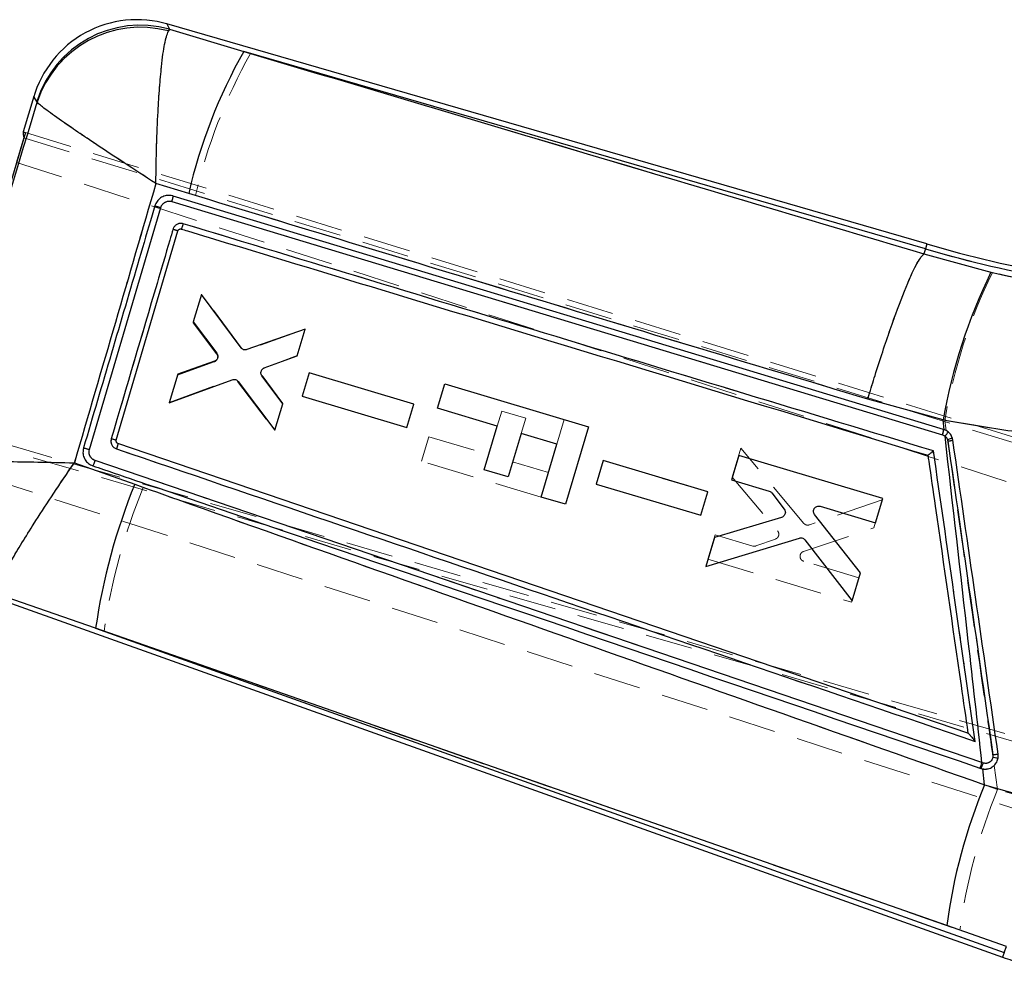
# Model space of a CAD drawing. Header units: millimetres. Extents: x 37 to 401, y 8 to 280.
# Tile 9 of 36: x 154 to 180, y 9 to 34. Entities that reach past the tile are written whole.
import ezdxf

# ---------------------------------------------------------------- set-up
doc = ezdxf.new("R2010")
doc.units = ezdxf.units.MM
doc.linetypes.add('HIDDEN', pattern=[1.905, 1.27, -0.635])

msp = doc.modelspace()

# ---------------------------------------------------------------- linework, layer by layer
at = {"color": 7, "linetype": 'Continuous', "lineweight": 25}
for p, q in [((178.00525, 28.27987), (157.57826, 34.18783)), ((157.64861, 34.04486), (157.61827, 33.99843)), ((157.64861, 34.04486), (159.64502, 33.44895)), ((177.96701, 28.1498), (159.64502, 33.44895)), ((154.00281, 32.23691), (153.71935, 31.28794)), ((154.09076, 32.08272), (154.08498, 32.10038)), ((153.78107, 31.26964), (151.39481, 23.28095)), ((153.73729, 31.12722), (153.53994, 30.46655)), ((153.73729, 31.12722), (153.73842, 31.12687)), ((158.16581, 29.63213), (157.28342, 29.90185)), ((157.71485, 29.41647), (178.42633, 23.14657)), ((178.45659, 23.29122), (157.74578, 29.56483)), ((155.4966, 22.75492), (157.41383, 29.25413)), ((156.21829, 23.0029), (157.87728, 28.63181)), ((157.95328, 28.67983), (157.96305, 28.67766)), ((177.96701, 28.1498), (177.92603, 28.01035)), ((177.92583, 28.01013), (177.92603, 28.01035)), ((177.92603, 28.01035), (179.728, 27.51619)), ((158.50873, 26.91766), (158.28897, 26.18173)), ((159.57509, 25.48482), (158.50873, 26.91766)), ((158.28897, 26.18173), (158.92249, 25.3414)), ((161.29447, 25.99131), (159.73202, 25.43711)), ((161.07882, 25.26913), (161.29447, 25.99131)), ((160.19812, 24.94608), (161.07882, 25.26913)), ((158.85808, 25.12708), (157.86933, 24.77642)), ((157.86933, 24.77642), (157.64088, 24.01141)), ((157.64088, 24.01141), (159.33616, 24.63095)), ((160.69383, 23.97981), (160.13409, 24.73373)), ((161.40366, 24.81683), (161.21581, 24.18771)), ((164.21515, 23.97675), (161.40366, 24.81683)), ((159.49346, 24.58453), (160.4826, 23.27245)), ((164.84897, 23.86145), (165.04552, 24.51944)), ((165.04552, 24.51944), (168.91187, 23.36454)), ((161.21581, 24.18771), (164.0273, 23.34768)), ((178.44341, 23.54764), (176.41636, 24.10754)), ((160.4826, 23.27245), (160.69383, 23.97981)), ((164.0273, 23.34768), (164.21515, 23.97675)), ((166.45757, 23.38095), (164.84897, 23.86145)), ((166.10781, 22.21003), (166.45757, 23.38095)), ((168.91187, 23.36454), (168.29036, 21.28385)), ((178.4733, 23.28571), (178.44341, 23.54764)), ((178.4733, 23.28571), (178.45659, 23.29122)), ((167.10101, 23.18875), (166.75125, 22.01783)), ((168.06369, 22.9012), (167.10101, 23.18875)), ((178.42633, 23.14657), (178.49315, 23.11173)), ((156.2614, 22.91869), (156.26162, 22.91861)), ((179.10884, 15.13551), (156.2614, 22.91869)), ((167.63872, 21.47849), (168.06369, 22.9012)), ((172.95114, 22.59783), (172.75465, 21.93982)), ((176.81734, 21.44256), (172.95114, 22.59783)), ((155.09192, 22.39788), (156.71712, 21.81971)), ((179.48667, 14.34275), (155.64969, 22.45906)), ((169.30857, 22.4556), (169.12072, 21.82649)), ((172.12002, 21.61553), (169.30857, 22.4556)), ((166.75125, 22.01783), (166.10781, 22.21003)), ((169.12072, 21.82649), (171.93218, 20.98646)), ((172.75465, 21.93982), (173.76788, 21.63708)), ((168.29036, 21.28385), (167.63872, 21.47849)), ((171.93218, 20.98646), (172.12002, 21.61553)), ((173.83799, 21.58856), (174.17346, 21.14768)), ((176.62089, 20.78461), (176.81734, 21.44256)), ((175.13599, 21.22829), (176.62089, 20.78461)), ((174.10211, 20.93053), (172.29343, 20.39524)), ((176.22018, 19.44265), (174.98749, 21.01026)), ((172.29343, 20.39524), (172.06014, 19.614)), ((172.06014, 19.614), (174.57931, 20.37475)), ((174.72816, 20.32722), (175.99598, 18.69178)), ((175.99598, 18.69178), (176.22018, 19.44265)), ((152.85334, 18.81055), (180.04207, 9.11244)), ((155.66496, 17.95159), (152.98652, 18.88524)), ((178.53858, 9.96663), (155.66496, 17.95159)), ((155.66496, 17.95159), (180.08649, 9.24053)), ((179.10884, 15.13551), (179.10934, 15.13533)), ((179.51639, 14.33255), (179.48667, 14.34275)), ((179.42511, 14.19755), (179.45499, 14.18737)), ((179.45499, 14.18737), (179.50565, 14.17421)), ((179.55353, 13.74868), (179.50565, 14.17421)), ((179.55353, 13.74868), (181.40679, 13.22416)), ((180.14237, 9.40166), (178.53858, 9.96663)), ((180.08649, 9.24053), (180.14235, 9.40158)), ((180.08649, 9.24053), (180.04207, 9.11244))]:
    msp.add_line(p, q, dxfattribs=at)
at = {"color": 7, "linetype": 'HIDDEN', "lineweight": 18}
for p, q in [((157.61732, 34.00049), (157.64767, 34.04675)), ((159.82875, 33.39581), (157.64767, 34.04675)), ((159.82875, 33.39581), (177.96701, 28.1498)), ((154.08389, 32.10219), (154.08962, 32.08459)), ((153.78107, 31.26964), (196.57654, 18.07859)), ((153.73842, 31.12687), (196.62115, 17.92325)), ((153.54107, 30.46619), (183.70887, 20.74443)), ((157.28248, 29.90308), (158.34939, 29.57688)), ((157.41377, 29.25398), (155.49653, 22.75481)), ((177.96701, 28.1498), (177.9265, 28.01195)), ((177.96701, 28.1498), (178.00525, 28.27987)), ((177.9265, 28.01195), (177.9263, 28.01173)), ((179.7652, 27.50898), (177.9265, 28.01195)), ((158.51111, 26.92477), (158.28255, 26.1598)), ((159.58886, 25.47692), (158.51111, 26.92477)), ((158.28255, 26.1598), (158.91699, 25.32428)), ((161.29257, 25.98406), (159.74584, 25.42945)), ((161.08123, 25.27674), (161.29257, 25.98406)), ((160.19968, 24.95333), (161.08123, 25.27674)), ((158.85329, 25.10975), (157.86267, 24.75456)), ((157.86267, 24.75456), (157.64279, 24.01866)), ((157.64279, 24.01866), (159.32031, 24.63189)), ((160.69599, 23.98749), (160.13676, 24.74065)), ((161.40366, 24.81661), (161.21569, 24.18752)), ((164.21528, 23.97699), (161.40366, 24.81661)), ((159.4777, 24.58571), (160.48021, 23.26535)), ((161.21569, 24.18752), (164.02733, 23.34795)), ((160.48021, 23.26535), (160.69599, 23.98749)), ((164.02733, 23.34795), (164.21528, 23.97699)), ((166.45768, 23.38134), (166.57891, 23.78716)), ((166.57891, 23.78716), (167.22235, 23.59496)), ((167.22235, 23.59496), (167.10113, 23.18914)), ((168.06387, 22.90178), (168.26023, 23.55918)), ((151.43632, 23.42405), (188.49289, 12.69416)), ((178.4853, 23.53623), (178.5245, 23.26269)), ((188.14753, 12.6512), (151.39481, 23.28095)), ((164.424, 22.43874), (164.62054, 23.09673)), ((164.62054, 23.09673), (166.22915, 22.61623)), ((173.00853, 22.78901), (172.77511, 22.00781)), ((174.69773, 20.7712), (173.00853, 22.78901)), ((178.56841, 22.98137), (178.55952, 23.01831)), ((181.16307, 12.8445), (151.15121, 22.516)), ((156.94361, 21.73708), (155.09107, 22.39637)), ((167.63871, 21.4785), (164.424, 22.43874)), ((166.87259, 22.42404), (167.83527, 22.13648)), ((169.30856, 22.45537), (169.1206, 21.82629)), ((172.12016, 21.61577), (169.30856, 22.45537)), ((172.77511, 22.00781), (173.99389, 20.5682)), ((169.1206, 21.82629), (171.93219, 20.98673)), ((171.93219, 20.98673), (172.12016, 21.61577)), ((176.80536, 21.40144), (174.84827, 20.7293)), ((176.58101, 20.65062), (176.80536, 21.40144)), ((174.69048, 20.01593), (176.58101, 20.65062)), ((172.31361, 20.46331), (172.11701, 19.80534)), ((173.32689, 20.16073), (172.31361, 20.46331)), ((173.93444, 20.34749), (173.41212, 20.16284)), ((172.11701, 19.80534), (175.98345, 18.65083)), ((176.18004, 19.30875), (174.69507, 19.75217)), ((175.98345, 18.65083), (176.18004, 19.30875)), ((152.98468, 18.8842), (155.89102, 17.87096)), ((180.08649, 9.24053), (155.89102, 17.87096)), ((179.78147, 14.4871), (179.78288, 14.55386)), ((179.81319, 14.26564), (179.9058, 13.61917)), ((181.33863, 13.21969), (179.9058, 13.61917)), ((178.8907, 9.84125), (180.14223, 9.4013))]:
    msp.add_line(p, q, dxfattribs=at)
at = {"color": 8, "linetype": 'Continuous', "lineweight": 25}
msp.add_line((178.00525, 28.27987), (177.96701, 28.1498), dxfattribs=at)
at = {"color": 8, "linetype": 'Continuous', "lineweight": 25, "flags": 128}
for points in [[(157.57826, 34.18783), (157.58618, 34.17173), (157.64861, 34.04486)], [(154.08498, 32.10038), (154.01207, 32.22153), (154.00281, 32.23691)]]:
    msp.add_lwpolyline(points, dxfattribs=at)
at = {"color": 7, "linetype": 'HIDDEN', "lineweight": 18, "flags": 128}
for points in [[(157.64767, 34.04675), (157.58588, 34.17236), (157.57826, 34.18783)], [(154.00281, 32.23691), (154.01171, 32.22213), (154.08389, 32.10219)]]:
    msp.add_lwpolyline(points, dxfattribs=at)
at = {"color": 7, "linetype": 'Continuous', "lineweight": 25, "flags": 128}
msp.add_lwpolyline([(153.71955, 31.2886), (153.72652, 31.28646), (153.74702, 31.28014), (153.78107, 31.26964)], dxfattribs=at)
at = {"color": 7, "linetype": 'Continuous', "lineweight": 25}
for centre, radius, start, end in [((156.77455, 31.40898), 2.89275, 73.380385, 164.012946), ((156.86263, 31.24755), 2.90563, 74.305933, 162.931833), ((156.86395, 31.18185), 2.91585, 75.00715, 162.003488), ((172.07681, 26.43597), 14.27344, 150.571928, 167.060439), ((186.50046, 56.7206), 29.81795, 253.370309, 267.368884), ((186.50046, 56.7206), 29.68238, 253.370021, 267.368884), ((193.06026, 21.00846), 14.83576, 153.982073, 170.145117), ((178.01823, 23.30742), 0.43866, 338.488206, 357.884137), ((155.10292, 19.55574), 3.62312, 72.070402, 74.291177), ((178.10045, 23.46454), 0.5279, 318.06306, 333.653099), ((177.79574, 28.56646), 5.63838, 277.872913, 279.282937), ((171.67565, 15.67369), 16.17192, 157.663692, 171.902663), ((178.81117, 21.51419), 7.0279, 277.932307, 279.083168), ((178.94396, 14.48721), 0.56161, 328.951528, 345.094673), ((178.96746, 14.47914), 0.56817, 329.101674, 345.048946), ((193.79193, 7.90046), 15.39264, 157.670293, 172.285839), ((184.90781, 23.5457), 15.23137, 251.370343, 253.368884)]:
    msp.add_arc(centre, radius, start, end, dxfattribs=at)
at = {"color": 7, "linetype": 'HIDDEN', "lineweight": 18}
for centre, radius, start, end in [((156.86146, 31.24969), 2.90546, 74.300151, 162.9376), ((156.86269, 31.18429), 2.91556, 74.999556, 162.013388), ((172.28555, 26.37434), 14.2994, 150.59153, 167.058093), ((186.50046, 56.7206), 29.81795, 253.370309, 267.368884), ((193.1269, 21.01168), 14.85766, 154.068056, 170.21709), ((158.80413, 25.24048), 0.14056, 358.048451, 36.592682), ((178.01806, 23.30756), 0.43884, 338.493558, 357.866985), ((154.63578, 18.01219), 5.23561, 72.406698, 73.943886), ((178.10003, 24.45726), 1.51053, 287.709331, 292.975826), ((177.69834, 29.24232), 6.32112, 277.911624, 279.166075), ((171.94608, 15.57614), 16.21824, 157.67391, 171.865573), ((173.88636, 20.47855), 0.14, 4.173094, 39.821498), ((173.36626, 20.29257), 0.1376, 253.371742, 289.467379), ((178.73892, 22.02158), 7.54034, 277.958174, 279.016683), ((178.97041, 14.47829), 0.56522, 329.022408, 345.071998), ((179.54583, 13.06586), 1.44064, 75.02518, 80.586066), ((194.19396, 7.75472), 15.44485, 157.684747, 172.235873)]:
    msp.add_arc(centre, radius, start, end, dxfattribs=at)
at = {"color": 7, "linetype": 'Continuous', "lineweight": 25}
msp.add_ellipse((187.76651, 20.79342), major_axis=(34.04672, -10.49598), ratio=0.06992412, start_param=3.14192808, end_param=3.20177219, dxfattribs=at)
at = {"color": 7, "linetype": 'HIDDEN', "lineweight": 18}
for points, knots in [([(157.28248, 29.90308), (157.28251, 29.90618), (157.28596, 30.25076), (157.29954, 30.92014), (157.33578, 31.78785), (157.38139, 32.4964), (157.43897, 33.13287), (157.51743, 33.71841), (157.58306, 33.90376), (157.61732, 34.00049)], [0, 0, 0, 0, 0.00160492, 0.17868149, 0.346563, 0.47953012, 0.61246643, 0.79773801, 1, 1, 1, 1]), ([(177.9263, 28.01173), (174.65865, 28.98353), (168.6254, 30.77782), (162.59366, 32.57294), (159.82875, 33.39581)], [0, 0, 0, 0, 0.54160642, 1, 1, 1, 1]), ([(154.08962, 32.08459), (153.60754, 30.47479), (152.64403, 27.25736), (151.68111, 24.0397), (151.19997, 22.43197)], [0, 0, 0, 0, 0.500339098, 1, 1, 1, 1]), ([(157.28248, 29.90308), (157.27989, 29.90475), (156.99099, 30.09058), (156.4355, 30.45081), (155.7308, 30.91605), (155.16859, 31.29441), (154.67726, 31.63274), (154.24623, 31.94161), (154.14333, 32.03556), (154.08962, 32.08459)], [0, 0, 0, 0, 0.00160451, 0.17868719, 0.34656826, 0.47953757, 0.61247651, 0.79774827, 1, 1, 1, 1]), ([(155.09107, 22.39637), (155.45889, 23.6535), (156.1909, 26.1553), (156.91983, 28.65797), (157.28248, 29.90308)], [0, 0, 0, 0, 0.50248939, 1, 1, 1, 1]), ([(157.71497, 29.41645), (157.69327, 29.42113), (157.64501, 29.43152), (157.56787, 29.4186), (157.49548, 29.38014), (157.44076, 29.32268), (157.4223, 29.27568), (157.41377, 29.25398)], [0, 0, 0, 0, 0.17517432, 0.38950816, 0.60336384, 0.81687788, 1, 1, 1, 1]), ([(178.42634, 23.14668), (174.974, 24.19156), (168.06942, 26.28129), (161.16642, 28.37141), (157.71497, 29.41645)], [0, 0, 0, 0, 0.50000702, 1, 1, 1, 1]), ([(157.74571, 29.56485), (157.74673, 29.56218), (157.74877, 29.55683), (157.74296, 29.52219), (157.73157, 29.47355), (157.72055, 29.43547), (157.71505, 29.41643)], [0, 0, 0, 0, 0.25000067, 0.49999987, 0.74999825, 1, 1, 1, 1]), ([(158.34939, 29.57688), (161.11148, 28.73573), (167.13036, 26.90278), (173.1561, 25.08823), (176.41661, 24.10639)], [0, 0, 0, 0, 0.45890342, 1, 1, 1, 1]), ([(157.25544, 29.30034), (157.25616, 29.30016), (157.25816, 29.29964), (157.26635, 29.29733), (157.28139, 29.29301), (157.30164, 29.28713), (157.32611, 29.27996), (157.35377, 29.27181), (157.38348, 29.26301), (157.40367, 29.25699), (157.41377, 29.25398)], [0, 0, 0, 0, 0.07380011, 0.20611301, 0.3384275, 0.47074634, 0.60305878, 0.73537519, 0.86768412, 1, 1, 1, 1]), ([(156.08384, 23.04356), (156.11255, 23.14091), (156.25613, 23.62767), (156.80982, 25.50471), (157.33483, 27.28437), (157.74497, 28.67464)], [0, 0, 0, 0, 0.051863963, 0.259319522, 1, 1, 1, 1]), ([(157.87729, 28.63181), (157.8754, 28.63259), (157.87161, 28.63415), (157.8416, 28.644), (157.7982, 28.65791), (157.76272, 28.66906), (157.74497, 28.67464)], [0, 0, 0, 0, 0.24999853, 0.49999383, 0.75000088, 1, 1, 1, 1]), ([(157.745, 28.67463), (157.75475, 28.69767), (157.77427, 28.74374), (157.83038, 28.79573), (157.8988, 28.82689), (157.96532, 28.83369), (158.00474, 28.82451), (158.01998, 28.82096)], [0, 0, 0, 0, 0.215725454, 0.431478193, 0.647454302, 0.863771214, 1, 1, 1, 1]), ([(158.01998, 28.82096), (158.01399, 28.80179), (158.00201, 28.76344), (157.98438, 28.71566), (157.97005, 28.68322), (157.96536, 28.67949), (157.96306, 28.67766)], [0, 0, 0, 0, 0.2520174, 0.50402701, 0.756037, 1, 1, 1, 1]), ([(158.01998, 28.82096), (161.36043, 27.80951), (168.08066, 25.77471), (174.80217, 23.74038), (178.1826, 22.71726)], [0, 0, 0, 0, 0.49707384, 1, 1, 1, 1]), ([(177.9263, 28.01173), (177.86489, 27.94169), (177.74206, 27.80161), (177.41555, 27.06025), (177.02758, 26.02097), (176.69026, 25.00182), (176.4905, 24.3531), (176.42627, 24.13865), (176.41661, 24.10639)], [0, 0, 0, 0, 0.22257894, 0.44515798, 0.66773784, 0.89031989, 0.98349922, 1, 1, 1, 1]), ([(184.97312, 26.80326), (184.11556, 26.85321), (182.37135, 26.95482), (180.64352, 27.32222), (179.7652, 27.50898)], [0, 0, 0, 0, 0.49166404, 1, 1, 1, 1]), ([(158.94461, 25.2357), (158.94252, 25.22013), (158.93836, 25.189), (158.91295, 25.14843), (158.88259, 25.12232), (158.86078, 25.11296), (158.85329, 25.10975)], [0, 0, 0, 0, 0.28362277, 0.56722685, 0.85143218, 1, 1, 1, 1]), ([(160.11086, 24.83948), (160.11436, 24.85496), (160.12136, 24.88592), (160.15058, 24.92456), (160.17933, 24.9449), (160.19677, 24.95213), (160.19968, 24.95333)], [0, 0, 0, 0, 0.31216484, 0.6243075, 0.93733499, 1, 1, 1, 1]), ([(178.4853, 23.53623), (179.05744, 23.43889), (180.20169, 23.24422), (181.95152, 23.04367), (183.71853, 22.90731), (184.89656, 22.88089), (185.48557, 22.86768)], [0, 0, 0, 0, 0.246889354, 0.493767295, 0.746886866, 1, 1, 1, 1]), ([(156.22388, 22.77223), (156.21187, 22.77707), (156.17694, 22.79116), (156.12748, 22.83168), (156.0878, 22.89536), (156.06983, 22.96969), (156.07916, 23.01888), (156.08384, 23.04356)], [0, 0, 0, 0, 0.11565381, 0.33659483, 0.55729648, 0.7779055, 1, 1, 1, 1]), ([(178.55952, 23.01831), (178.55219, 23.03508), (178.53568, 23.0728), (178.48975, 23.12032), (178.44748, 23.13789), (178.42634, 23.14668)], [0, 0, 0, 0, 0.28573391, 0.64286738, 1, 1, 1, 1]), ([(155.49646, 22.75457), (155.48642, 22.75753), (155.46634, 22.76346), (155.43688, 22.77211), (155.40948, 22.78011), (155.38528, 22.78714), (155.36527, 22.7929), (155.35041, 22.79712), (155.34212, 22.79941), (155.3402, 22.79988), (155.33947, 22.80006)], [0, 0, 0, 0, 0.13134154, 0.26267978, 0.39401943, 0.52537033, 0.65670822, 0.78805187, 0.91939413, 1, 1, 1, 1]), ([(156.26162, 22.91861), (156.26232, 22.91598), (156.26371, 22.91073), (156.25609, 22.87658), (156.24255, 22.82861), (156.2301, 22.79102), (156.22388, 22.77223)], [0, 0, 0, 0, 0.25000156, 0.49999958, 0.75000245, 1, 1, 1, 1]), ([(179.30734, 14.91264), (175.4173, 16.23683), (167.72296, 18.85602), (160.02833, 21.47656), (156.22388, 22.77223)], [0, 0, 0, 0, 0.50557094, 1, 1, 1, 1]), ([(178.55952, 23.01831), (178.88594, 20.73935), (179.29326, 17.89561), (179.70057, 15.05187), (179.78147, 14.4871)], [0, 0, 0, 0, 0.80139852, 1, 1, 1, 1]), ([(179.78288, 14.55386), (179.58044, 15.95844), (179.17557, 18.76761), (178.7708, 21.57678), (178.56841, 22.98137)], [0, 0, 0, 0, 0.50000053, 1, 1, 1, 1]), ([(155.49652, 22.75481), (155.49263, 22.73719), (155.48288, 22.6931), (155.49184, 22.61965), (155.52728, 22.5456), (155.58242, 22.48864), (155.62852, 22.46838), (155.64973, 22.45906)], [0, 0, 0, 0, 0.147101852, 0.36811676, 0.589478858, 0.811099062, 1, 1, 1, 1]), ([(178.1826, 22.71726), (178.18213, 22.71686), (178.179, 22.71415), (178.16009, 22.69787), (178.12746, 22.67028), (178.08831, 22.6383), (178.059, 22.61544), (178.03936, 22.60126), (178.03478, 22.5993), (178.03264, 22.59838)], [0, 0, 0, 0, 0.00708971, 0.04780181, 0.28784173, 0.49543388, 0.67673872, 0.84898664, 1, 1, 1, 1]), ([(178.1826, 22.71726), (178.36639, 21.44179), (178.74126, 18.84025), (179.11621, 16.23871), (179.30734, 14.91264)], [0, 0, 0, 0, 0.49027554, 1, 1, 1, 1]), ([(155.09107, 22.39637), (155.08798, 22.39644), (154.75648, 22.40384), (154.11596, 22.41703), (153.29287, 22.43097), (152.62444, 22.43966), (151.98574, 22.44501), (151.41339, 22.44476), (151.27049, 22.43619), (151.19997, 22.43197)], [0, 0, 0, 0, 0.00159198, 0.1708815, 0.33187981, 0.45985274, 0.58780041, 0.79659542, 1, 1, 1, 1]), ([(155.09107, 22.39637), (155.08931, 22.39382), (154.90077, 22.12009), (154.53892, 21.58533), (154.08026, 20.88256), (153.71336, 20.29823), (153.36899, 19.72468), (153.07107, 19.18466), (153.01475, 19.0058), (152.98696, 18.91754)], [0, 0, 0, 0, 0.00159145, 0.17088005, 0.33187831, 0.45985132, 0.58779962, 0.79659497, 1, 1, 1, 1]), ([(155.64986, 22.45901), (155.64319, 22.44006), (155.62985, 22.40217), (155.61084, 22.35494), (155.59581, 22.32285), (155.59139, 22.31918), (155.58921, 22.31737)], [0, 0, 0, 0, 0.2518953, 0.50379638, 0.75569631, 1, 1, 1, 1]), ([(155.64973, 22.45906), (159.62766, 21.10428), (167.5835, 18.39474), (175.53888, 15.6867), (179.51655, 14.33269)], [0, 0, 0, 0, 0.500001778, 1, 1, 1, 1]), ([(179.9058, 13.61917), (174.50845, 15.52129), (166.85201, 18.21955), (159.20108, 20.93567), (156.94361, 21.73708)], [0, 0, 0, 0, 0.70494245, 1, 1, 1, 1]), ([(174.84827, 20.7293), (174.83297, 20.72572), (174.80238, 20.71856), (174.75546, 20.72799), (174.72003, 20.74743), (174.70354, 20.76501), (174.69773, 20.7712)], [0, 0, 0, 0, 0.28212554, 0.56423467, 0.84649777, 1, 1, 1, 1]), ([(174.02598, 20.48874), (174.02561, 20.47306), (174.02485, 20.4417), (174.00404, 20.39871), (173.9731, 20.36537), (173.94667, 20.35315), (173.93444, 20.34749)], [0, 0, 0, 0, 0.25872658, 0.51743731, 0.77660837, 1, 1, 1, 1]), ([(174.59634, 19.88617), (174.59797, 19.90161), (174.60124, 19.93251), (174.62525, 19.9733), (174.65649, 20.00182), (174.68062, 20.01184), (174.69048, 20.01593)], [0, 0, 0, 0, 0.27066508, 0.5413101, 0.81264863, 1, 1, 1, 1]), ([(174.69507, 19.75217), (174.68049, 19.75818), (174.65133, 19.77019), (174.61858, 19.80526), (174.59917, 19.84551), (174.59721, 19.87366), (174.59634, 19.88617)], [0, 0, 0, 0, 0.26373394, 0.52750918, 0.79011027, 1, 1, 1, 1]), ([(155.89102, 17.87096), (158.15339, 17.08095), (165.8202, 14.40375), (173.48657, 11.72766), (178.8907, 9.84125)], [0, 0, 0, 0, 0.29508601, 1, 1, 1, 1]), ([(179.30734, 14.91264), (179.30694, 14.91312), (179.28199, 14.94329), (179.23354, 15.00079), (179.17337, 15.06999), (179.13493, 15.11187), (179.11575, 15.13113), (179.11132, 15.13404), (179.10936, 15.13533)], [0, 0, 0, 0, 0.0053105, 0.33557776, 0.64050712, 0.80900947, 0.91569536, 1, 1, 1, 1]), ([(179.51655, 14.33269), (179.54067, 14.32723), (179.58723, 14.31668), (179.6575, 14.33246), (179.71651, 14.36795), (179.76213, 14.42116), (179.77502, 14.46512), (179.78147, 14.4871)], [0, 0, 0, 0, 0.21239676, 0.41003892, 0.60700913, 0.80350535, 1, 1, 1, 1]), ([(179.61589, 14.17156), (179.57563, 14.16971), (179.52082, 14.1672), (179.46881, 14.18314), (179.45501, 14.18737)], [0, 0, 0, 0, 0.73456642, 1, 1, 1, 1])]:
    msp.add_open_spline(points, degree=3, knots=knots, dxfattribs=at)
at = {"color": 7, "linetype": 'Continuous', "lineweight": 25}
for points, knots in [([(157.28342, 29.90185), (157.28345, 29.90495), (157.28689, 30.24886), (157.30049, 30.91696), (157.33668, 31.78378), (157.38226, 32.4924), (157.43986, 33.12951), (157.51835, 33.71572), (157.584, 33.90148), (157.61827, 33.99843)], [0, 0, 0, 0, 0.00160541, 0.17840276, 0.34605433, 0.47914637, 0.61220754, 0.79759514, 1, 1, 1, 1]), ([(159.64502, 33.44895), (162.52113, 32.59296), (168.61396, 30.7796), (174.7083, 28.96707), (177.92583, 28.01013)], [0, 0, 0, 0, 0.47204729, 1, 1, 1, 1]), ([(151.20201, 22.43291), (151.68298, 24.04013), (152.64561, 27.25684), (153.60881, 30.47334), (154.09076, 32.08272)], [0, 0, 0, 0, 0.49964502, 1, 1, 1, 1]), ([(157.28342, 29.90185), (157.28082, 29.90352), (156.9925, 30.08898), (156.43806, 30.44854), (155.734, 30.91328), (155.17165, 31.29167), (154.67971, 31.6303), (154.24801, 31.93949), (154.14468, 32.0336), (154.09076, 32.08272)], [0, 0, 0, 0, 0.00160517, 0.17840848, 0.34605988, 0.47915383, 0.61221752, 0.79760501, 1, 1, 1, 1]), ([(157.28342, 29.90185), (156.92071, 28.65715), (156.19171, 26.1554), (155.45972, 23.65451), (155.09192, 22.39788)], [0, 0, 0, 0, 0.49753138, 1, 1, 1, 1]), ([(157.72682, 29.57005), (157.68282, 29.57647), (157.59483, 29.58931), (157.46401, 29.55159), (157.35357, 29.47575), (157.28531, 29.38442), (157.26289, 29.32121), (157.25524, 29.29966)], [0, 0, 0, 0, 0.2215861, 0.44315709, 0.66455672, 0.88564774, 1, 1, 1, 1]), ([(157.41383, 29.25413), (157.42045, 29.27175), (157.43665, 29.31483), (157.48527, 29.3719), (157.55591, 29.41429), (157.63659, 29.43215), (157.68915, 29.42162), (157.71485, 29.41647)], [0, 0, 0, 0, 0.14830637, 0.36279477, 0.57775747, 0.79354277, 1, 1, 1, 1]), ([(157.71499, 29.41642), (157.72049, 29.43547), (157.73151, 29.47355), (157.7429, 29.5222), (157.74871, 29.55685), (157.74667, 29.5622), (157.74564, 29.56487)], [0, 0, 0, 0, 0.24999883, 0.5000011, 0.75000053, 1, 1, 1, 1]), ([(157.74563, 29.56488), (157.74249, 29.56574), (157.73622, 29.56746), (157.72995, 29.56918), (157.72682, 29.57005)], [0, 0, 0, 0, 0.499915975, 1, 1, 1, 1]), ([(176.41636, 24.10754), (173.20592, 25.07402), (167.11902, 26.90644), (161.03901, 28.75742), (158.16581, 29.63213)], [0, 0, 0, 0, 0.52743497, 1, 1, 1, 1]), ([(157.25524, 29.29966), (157.23041, 29.21533), (157.09092, 28.74154), (156.45281, 26.57481), (155.83869, 24.49263), (155.33942, 22.79987)], [0, 0, 0, 0, 0.03891838, 0.21866042, 1, 1, 1, 1]), ([(157.25524, 29.29964), (157.25596, 29.29949), (157.25799, 29.29906), (157.26623, 29.2969), (157.28132, 29.29272), (157.3016, 29.28695), (157.3261, 29.27988), (157.35378, 29.27182), (157.38351, 29.2631), (157.40372, 29.25712), (157.41383, 29.25413)], [0, 0, 0, 0, 0.07377655, 0.206095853, 0.338409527, 0.47072321, 0.603048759, 0.73536852, 0.867676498, 1, 1, 1, 1]), ([(157.74429, 28.67227), (157.71557, 28.57492), (157.57197, 28.08818), (157.01848, 26.21195), (156.49374, 24.43304), (156.08387, 23.04354)], [0, 0, 0, 0, 0.05188552, 0.25942789, 1, 1, 1, 1]), ([(158.01998, 28.82093), (158.00475, 28.82448), (157.96532, 28.83366), (157.8988, 28.82687), (157.83039, 28.7957), (157.77365, 28.74315), (157.75418, 28.69615), (157.74429, 28.67227)], [0, 0, 0, 0, 0.13528806, 0.3501083, 0.56459148, 0.77883871, 1, 1, 1, 1]), ([(157.74429, 28.67227), (157.76212, 28.66699), (157.79777, 28.65642), (157.84138, 28.64327), (157.87155, 28.63397), (157.87537, 28.63253), (157.87728, 28.63181)], [0, 0, 0, 0, 0.24999752, 0.49999641, 0.75000105, 1, 1, 1, 1]), ([(157.87729, 28.63181), (157.88035, 28.63904), (157.88647, 28.65351), (157.90407, 28.66982), (157.92551, 28.6796), (157.94277, 28.68117), (157.95185, 28.68001), (157.95328, 28.67983)], [0, 0, 0, 0, 0.23925836, 0.47851893, 0.71740334, 0.95556815, 1, 1, 1, 1]), ([(158.01998, 28.82093), (158.01399, 28.80176), (158.00202, 28.76342), (157.98439, 28.71565), (157.97005, 28.68321), (157.96536, 28.67949), (157.96305, 28.67766)], [0, 0, 0, 0, 0.251984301, 0.503975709, 0.755965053, 1, 1, 1, 1]), ([(157.96305, 28.67766), (158.01944, 28.66057), (158.46291, 28.52617), (160.45471, 27.92252), (167.08757, 25.91264), (173.33445, 24.02103), (178.03264, 22.59838)], [0, 0, 0, 0, 0.00843068, 0.06629995, 0.29777784, 1, 1, 1, 1]), ([(178.18259, 22.71715), (174.80217, 23.74028), (168.08068, 25.77463), (161.36044, 27.80947), (158.01998, 28.82093)], [0, 0, 0, 0, 0.50292642, 1, 1, 1, 1]), ([(176.41636, 24.10754), (176.42603, 24.1398), (176.49004, 24.35339), (176.68953, 25.00121), (177.02664, 26.01952), (177.41473, 27.05876), (177.74141, 27.80007), (177.86436, 27.94011), (177.92583, 28.01013)], [0, 0, 0, 0, 0.01650793, 0.10928905, 0.33196841, 0.55464643, 0.77732332, 1, 1, 1, 1]), ([(179.728, 27.51619), (180.56469, 27.33616), (182.26515, 26.97025), (183.98351, 26.86242), (184.85638, 26.80764)], [0, 0, 0, 0, 0.49203734, 1, 1, 1, 1]), ([(159.73202, 25.43711), (159.71679, 25.43337), (159.68634, 25.42589), (159.63942, 25.43481), (159.60081, 25.4553), (159.5828, 25.47597), (159.57509, 25.48482)], [0, 0, 0, 0, 0.26638933, 0.53270792, 0.79980974, 1, 1, 1, 1]), ([(158.92977, 25.186), (158.92029, 25.17311), (158.90137, 25.14737), (158.8725, 25.13384), (158.85808, 25.12708)], [0, 0, 0, 0, 0.50090154, 1, 1, 1, 1]), ([(158.92249, 25.3414), (158.9306, 25.32784), (158.94684, 25.30073), (158.95225, 25.25288), (158.94466, 25.21364), (158.93351, 25.19294), (158.92977, 25.186)], [0, 0, 0, 0, 0.28586983, 0.57178217, 0.85643959, 1, 1, 1, 1]), ([(160.13409, 24.73373), (160.12619, 24.74748), (160.11024, 24.77524), (160.1056, 24.82385), (160.1132, 24.85827), (160.12107, 24.8751), (160.12227, 24.87765)], [0, 0, 0, 0, 0.31238909, 0.63086695, 0.94389828, 1, 1, 1, 1]), ([(160.12227, 24.87765), (160.13075, 24.89107), (160.1477, 24.9179), (160.17757, 24.93774), (160.19512, 24.94486), (160.19812, 24.94608)], [0, 0, 0, 0, 0.45320512, 0.90637197, 1, 1, 1, 1]), ([(159.33616, 24.63095), (159.3513, 24.63483), (159.3816, 24.6426), (159.42848, 24.63418), (159.46736, 24.61405), (159.48559, 24.59344), (159.49346, 24.58453)], [0, 0, 0, 0, 0.26555137, 0.53111371, 0.79738174, 1, 1, 1, 1]), ([(185.34758, 22.84384), (184.78071, 22.86072), (183.64695, 22.89446), (181.91886, 23.0367), (180.17854, 23.24396), (179.02179, 23.44642), (178.44341, 23.54764)], [0, 0, 0, 0, 0.246887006, 0.49377832, 0.746884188, 1, 1, 1, 1]), ([(156.08387, 23.04354), (156.0791, 23.01795), (156.06992, 22.96869), (156.08832, 22.89459), (156.12751, 22.83166), (156.17697, 22.79113), (156.21191, 22.77705), (156.22391, 22.77221)], [0, 0, 0, 0, 0.22995989, 0.44269457, 0.66339334, 0.88433207, 1, 1, 1, 1]), ([(178.70527, 23.00192), (178.69571, 23.04082), (178.6766, 23.11862), (178.60114, 23.21468), (178.52689, 23.26512), (178.48161, 23.28252), (178.4733, 23.28571)], [0, 0, 0, 0, 0.30993507, 0.6198506, 0.93028109, 1, 1, 1, 1]), ([(178.49315, 23.11173), (178.49768, 23.10793), (178.51948, 23.08961), (178.55175, 23.04772), (178.56263, 23.0034), (178.56807, 22.98122)], [0, 0, 0, 0, 0.11587538, 0.55761219, 1, 1, 1, 1]), ([(179.48667, 14.34275), (179.36406, 15.43067), (179.0346, 18.35386), (178.70198, 21.27669), (178.49315, 23.11173)], [0, 0, 0, 0, 0.37217096, 1, 1, 1, 1]), ([(155.33942, 22.79987), (155.3312, 22.75619), (155.31475, 22.66883), (155.3467, 22.53672), (155.41734, 22.42333), (155.50545, 22.35112), (155.56773, 22.32602), (155.58917, 22.31739)], [0, 0, 0, 0, 0.22095958, 0.44187777, 0.66278674, 0.88390298, 1, 1, 1, 1]), ([(155.33941, 22.79985), (155.34015, 22.79969), (155.34208, 22.79926), (155.35039, 22.79703), (155.36527, 22.79289), (155.38531, 22.78719), (155.40954, 22.78024), (155.43697, 22.77231), (155.46646, 22.76373), (155.48655, 22.75786), (155.4966, 22.75492)], [0, 0, 0, 0, 0.08044946, 0.21181458, 0.34317977, 0.47454328, 0.60590842, 0.73727607, 0.86864007, 1, 1, 1, 1]), ([(156.2614, 22.91869), (156.2545, 22.92188), (156.2406, 22.9283), (156.22513, 22.94603), (156.2161, 22.96753), (156.21467, 22.98745), (156.21736, 22.99893), (156.21829, 23.00291)], [0, 0, 0, 0, 0.2177576, 0.4389154, 0.66043596, 0.88257647, 1, 1, 1, 1]), ([(156.26162, 22.91861), (156.26233, 22.91598), (156.26373, 22.91072), (156.25611, 22.87656), (156.24258, 22.82859), (156.23014, 22.791), (156.22391, 22.77221)], [0, 0, 0, 0, 0.249997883, 0.499995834, 0.749998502, 1, 1, 1, 1]), ([(156.22391, 22.77221), (160.02835, 21.47652), (167.723, 18.85595), (175.41731, 16.23673), (179.30735, 14.91253)], [0, 0, 0, 0, 0.49442685, 1, 1, 1, 1]), ([(178.56807, 22.98122), (178.77021, 21.57661), (179.17449, 18.76738), (179.57886, 15.95815), (179.78104, 14.55353)], [0, 0, 0, 0, 0.49999992, 1, 1, 1, 1]), ([(179.92065, 14.57442), (179.71807, 15.979), (179.31292, 18.78817), (178.90782, 21.59733), (178.70527, 23.00192)], [0, 0, 0, 0, 0.49999982, 1, 1, 1, 1]), ([(155.64969, 22.45906), (155.63292, 22.4661), (155.59121, 22.48359), (155.53648, 22.53337), (155.49665, 22.60489), (155.48194, 22.68273), (155.49197, 22.73212), (155.4966, 22.75492)], [0, 0, 0, 0, 0.148697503, 0.369717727, 0.590401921, 0.810947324, 1, 1, 1, 1]), ([(178.18259, 22.71715), (178.18212, 22.71675), (178.17904, 22.71408), (178.16017, 22.69784), (178.12758, 22.67027), (178.08841, 22.63829), (178.05906, 22.61543), (178.03938, 22.60124), (178.03479, 22.59929), (178.03264, 22.59838)], [0, 0, 0, 0, 0.00709405, 0.04709554, 0.28722947, 0.49489451, 0.67626682, 0.84854458, 1, 1, 1, 1]), ([(178.03264, 22.59838), (178.04026, 22.54554), (178.10582, 22.09086), (178.40315, 20.02884), (178.75426, 17.59406), (179.04746, 15.56111), (179.10884, 15.13551)], [0, 0, 0, 0, 0.02124172, 0.18277576, 0.82891174, 1, 1, 1, 1]), ([(179.30735, 14.91253), (179.11622, 16.23863), (178.74126, 18.84017), (178.36638, 21.44172), (178.18259, 22.71715)], [0, 0, 0, 0, 0.50973973, 1, 1, 1, 1]), ([(151.20201, 22.43291), (151.27247, 22.43718), (151.41547, 22.44584), (151.98694, 22.44623), (152.62548, 22.44098), (153.29379, 22.43237), (154.11681, 22.41849), (154.75733, 22.40535), (155.08883, 22.39795), (155.09192, 22.39788)], [0, 0, 0, 0, 0.20294036, 0.41185205, 0.53987245, 0.66791768, 0.82901455, 0.99840771, 1, 1, 1, 1]), ([(152.98887, 18.91893), (153.01663, 19.00719), (153.07296, 19.1863), (153.37031, 19.72585), (153.71449, 20.2995), (154.08127, 20.8839), (154.53977, 21.5868), (154.90174, 22.12151), (155.09016, 22.39533), (155.09192, 22.39788)], [0, 0, 0, 0, 0.20294033, 0.41185258, 0.53987328, 0.66791873, 0.82901533, 0.99840773, 1, 1, 1, 1]), ([(155.58917, 22.31739), (155.59135, 22.31919), (155.59579, 22.32285), (155.61083, 22.35494), (155.62985, 22.40216), (155.64319, 22.44005), (155.64986, 22.459)], [0, 0, 0, 0, 0.24432785, 0.49622277, 0.74811294, 1, 1, 1, 1]), ([(155.5893, 22.31735), (155.68509, 22.2847), (156.16406, 22.12145), (158.17573, 21.43583), (166.02537, 18.76082), (173.49154, 16.21822), (179.42511, 14.19755)], [0, 0, 0, 0, 0.012056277, 0.060281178, 0.253180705, 1, 1, 1, 1]), ([(156.71712, 21.81971), (157.10397, 21.68226), (164.7122, 18.97915), (172.32645, 16.29569), (179.55353, 13.74868)], [0, 0, 0, 0, 0.0508466, 1, 1, 1, 1]), ([(173.76788, 21.63708), (173.78245, 21.63131), (173.80962, 21.62054), (173.829, 21.5987), (173.83799, 21.58856)], [0, 0, 0, 0, 0.536114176, 1, 1, 1, 1]), ([(174.97995, 21.1704), (174.98964, 21.18267), (175.00904, 21.20723), (175.0514, 21.22896), (175.09547, 21.23679), (175.12337, 21.23094), (175.13599, 21.22829)], [0, 0, 0, 0, 0.26097482, 0.52190624, 0.7838895, 1, 1, 1, 1]), ([(174.17254, 20.97937), (174.16177, 20.96759), (174.14193, 20.94589), (174.11461, 20.93535), (174.10211, 20.93053)], [0, 0, 0, 0, 0.542421, 1, 1, 1, 1]), ([(174.17346, 21.14768), (174.18163, 21.13417), (174.19796, 21.10714), (174.20355, 21.0594), (174.19529, 21.01477), (174.17967, 20.99047), (174.17254, 20.97937)], [0, 0, 0, 0, 0.26073775, 0.52152838, 0.78128951, 1, 1, 1, 1]), ([(174.98749, 21.01026), (174.97909, 21.02345), (174.96228, 21.04983), (174.9556, 21.09698), (174.96236, 21.13865), (174.97491, 21.1613), (174.97995, 21.1704)], [0, 0, 0, 0, 0.272822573, 0.545682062, 0.817436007, 1, 1, 1, 1]), ([(174.57931, 20.37475), (174.59468, 20.37776), (174.62542, 20.38378), (174.67187, 20.37265), (174.70662, 20.35191), (174.72252, 20.33368), (174.72816, 20.32722)], [0, 0, 0, 0, 0.28150695, 0.56302405, 0.84506904, 1, 1, 1, 1]), ([(179.10934, 15.13533), (179.11129, 15.13405), (179.11571, 15.13115), (179.13482, 15.11193), (179.17316, 15.07016), (179.23336, 15.00092), (179.28186, 14.94331), (179.30696, 14.913), (179.30735, 14.91253)], [0, 0, 0, 0, 0.08420244, 0.19069382, 0.35877085, 0.66284274, 0.99469505, 1, 1, 1, 1]), ([(179.61124, 14.17097), (179.61592, 14.17159), (179.66014, 14.17746), (179.74184, 14.20558), (179.83771, 14.28087), (179.90258, 14.38359), (179.92793, 14.48676), (179.92264, 14.55046), (179.92065, 14.57442)], [0, 0, 0, 0, 0.02518329, 0.23768216, 0.44992235, 0.66160545, 0.87273415, 1, 1, 1, 1]), ([(179.78104, 14.55353), (179.78204, 14.5297), (179.784, 14.48293), (179.75698, 14.41727), (179.71199, 14.36462), (179.65181, 14.33045), (179.58321, 14.31679), (179.53867, 14.3273), (179.51639, 14.33255)], [0, 0, 0, 0, 0.1719496, 0.33745618, 0.50312287, 0.66881508, 0.83437743, 1, 1, 1, 1]), ([(179.50565, 14.17421), (179.52193, 14.17182), (179.55698, 14.16669), (179.59232, 14.16948), (179.61124, 14.17097)], [0, 0, 0, 0, 0.464591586, 1, 1, 1, 1])]:
    msp.add_open_spline(points, degree=3, knots=knots, dxfattribs=at)

doc.saveas('drawing.dxf')
